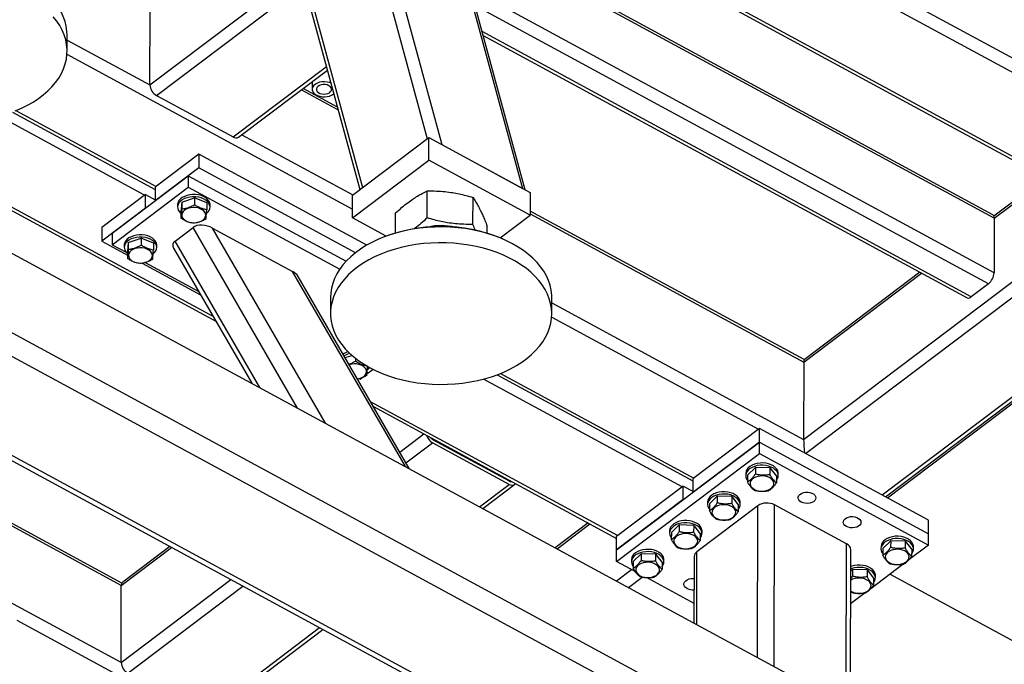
# Model space of a CAD drawing. Header units: millimetres. Extents: x 0 to 841, y 0 to 594.
# Tile 130 of 190: x 715 to 734, y 298 to 311. Entities that reach past the tile are written whole.
import ezdxf

# ---------------------------------------------------------------- set-up
doc = ezdxf.new("R2010")
doc.units = ezdxf.units.MM
doc.layers.add('TRAIT-FORT', color=4, linetype='Continuous', lineweight=25)

msp = doc.modelspace()

# ---------------------------------------------------------------- linework, layer by layer
at = {"layer": 'TRAIT-FORT', "color": 4, "linetype": 'Continuous', "lineweight": 25}
for p, q in [((721.984, 316.358), (724.4, 307.492)), ((724.452, 307.464), (722.02, 316.386)), ((720.881, 315.525), (722.839, 308.338)), ((720.673, 315.368), (722.557, 308.453)), ((719.369, 314.383), (721.253, 307.468)), ((719.419, 314.42), (721.303, 307.506)), ((737.219, 308.206), (726.341, 314.099)), ((737.108, 307.99), (726.195, 313.903)), ((724.86, 312.937), (735.773, 307.024)), ((735.854, 307.043), (724.941, 312.956)), ((733.535, 306.914), (723.806, 312.185)), ((733.506, 306.981), (723.846, 312.215)), ((717.185, 309.493), (720.101, 311.696)), ((717.315, 309.29), (720.169, 311.446)), ((733.532, 305.859), (723.392, 311.353)), ((717.185, 309.493), (717.189, 310.986)), ((733.421, 305.644), (723.48, 311.03)), ((715.583, 310.148), (715.583, 310.455)), ((733.09, 305.393), (723.618, 310.525)), ((723.638, 310.451), (733.008, 305.374)), ((715.583, 310.36), (717.185, 309.493)), ((715.58, 310.087), (721.11, 307.09)), ((718.8, 308.486), (720.604, 309.849)), ((707.964, 309.785), (764.653, 279.071)), ((718.903, 308.481), (720.623, 309.78)), ((720.819, 309.064), (720.153, 309.425)), ((720.328, 309.558), (720.328, 309.409)), ((717.315, 309.29), (718.8, 308.486)), ((720.119, 309.399), (720.833, 309.012)), ((706.777, 308.888), (765.629, 277.003)), ((717.083, 307.359), (714.263, 308.887)), ((714.524, 308.969), (717.286, 307.473)), ((714.592, 308.996), (717.304, 307.526)), ((706.534, 308.561), (765.444, 276.644)), ((711.697, 308.587), (718.462, 304.922)), ((718.409, 305.014), (711.746, 308.624)), ((718.966, 308.528), (721.115, 307.364)), ((721.111, 307.361), (722.586, 308.475)), ((722.585, 308.036), (722.586, 308.475)), ((722.586, 308.475), (724.551, 307.411)), ((722.839, 308.338), (724.4, 307.492)), ((718.134, 308.153), (717.286, 307.512)), ((718.134, 308.153), (718.133, 307.889)), ((721.384, 306.392), (718.134, 308.153)), ((718.133, 307.889), (717.285, 307.249)), ((721.167, 306.246), (718.133, 307.889)), ((721.11, 306.922), (722.585, 308.036)), ((724.549, 306.972), (722.585, 308.036)), ((716.455, 306.622), (717.93, 307.736)), ((717.93, 307.736), (717.93, 307.516)), ((717.93, 307.736), (720.985, 306.081)), ((734.52, 307.703), (733.529, 306.954)), ((716.455, 306.402), (717.93, 307.516)), ((717.286, 307.512), (717.285, 307.249)), ((717.93, 307.516), (720.862, 305.928)), ((733.535, 306.914), (734.555, 307.684)), ((704.924, 307.415), (763.833, 275.498)), ((705.059, 307.446), (763.969, 275.53)), ((717.101, 307.373), (716.253, 306.732)), ((717.101, 307.109), (717.101, 307.373)), ((717.101, 307.373), (717.285, 307.273)), ((721.11, 306.922), (721.111, 307.361)), ((722.555, 306.921), (722.557, 307.442)), ((724.551, 307.411), (724.549, 306.972)), ((717.722, 307.173), (717.722, 307.129)), ((717.801, 307.226), (717.786, 307.047)), ((717.801, 307.226), (718.051, 307.307)), ((717.801, 307.226), (717.801, 307.095)), ((718.051, 307.307), (718.051, 307.175)), ((718.286, 307.209), (718.051, 307.307)), ((718.286, 307.209), (718.286, 307.077)), ((718.35, 307.127), (718.35, 307.171)), ((723.441, 306.794), (723.443, 307.315)), ((717.101, 307.109), (716.252, 306.469)), ((717.756, 307.036), (717.786, 307.007)), ((717.786, 307.047), (717.785, 306.916)), ((721.943, 306.628), (721.944, 307.016)), ((723.969, 306.533), (724.549, 306.972)), ((724.549, 306.998), (729.848, 304.128)), ((729.853, 304.177), (724.55, 307.05)), ((729.844, 302.634), (735.704, 307.061)), ((721.762, 306.568), (721.11, 306.922)), ((723.715, 306.623), (723.715, 306.762)), ((733.535, 306.914), (733.532, 305.859)), ((716.253, 306.732), (716.252, 306.469)), ((716.455, 306.622), (716.455, 306.402)), ((717.672, 306.472), (718.022, 306.737)), ((720.046, 303.239), (718.022, 306.737)), ((718.399, 306.724), (719.947, 305.885)), ((720.584, 302.948), (718.399, 306.724)), ((716.252, 306.469), (716.753, 306.197)), ((716.455, 306.402), (716.724, 306.256)), ((716.689, 306.393), (716.689, 306.349)), ((716.768, 306.446), (716.753, 306.267)), ((716.768, 306.446), (717.018, 306.527)), ((716.768, 306.446), (716.768, 306.315)), ((717.018, 306.527), (717.018, 306.395)), ((717.253, 306.429), (717.018, 306.527)), ((717.253, 306.429), (717.253, 306.297)), ((717.318, 306.347), (717.318, 306.391)), ((719.312, 303.637), (717.672, 306.472)), ((721.655, 306.526), (721.639, 306.519)), ((724.018, 306.513), (724.002, 306.52)), ((729.882, 302.362), (735.207, 306.385)), ((716.724, 306.256), (716.753, 306.227)), ((716.753, 306.267), (716.753, 306.136)), ((717.646, 306.333), (719.157, 303.721)), ((717.037, 306.043), (718.168, 305.431)), ((717.094, 306.056), (718.131, 305.494)), ((722.132, 302.109), (719.947, 305.885)), ((729.848, 304.128), (732.128, 305.851)), ((732.094, 305.87), (729.852, 304.176)), ((722.208, 302.068), (720.055, 305.789)), ((733.421, 305.644), (733.09, 305.393)), ((720.683, 305.382), (720.682, 305.074)), ((724.968, 305.063), (724.968, 305.37)), ((724.968, 305.276), (729.844, 302.634)), ((731.366, 301.558), (736.065, 305.108)), ((724.965, 305.002), (728.969, 302.833)), ((731.43, 301.523), (736.042, 305.007)), ((731.467, 301.503), (736.029, 304.949)), ((720.965, 304.216), (721.099, 304.259)), ((721.165, 304.204), (721.165, 304.149)), ((729.848, 304.128), (729.844, 302.634)), ((721.388, 303.9), (721.507, 303.99)), ((723.909, 303.885), (727.696, 301.833)), ((723.977, 303.911), (727.715, 301.886)), ((721.241, 303.809), (721.256, 303.801)), ((721.256, 303.801), (721.291, 303.827)), ((727.494, 301.718), (723.648, 303.802)), ((716.643, 299.853), (710.239, 303.322)), ((726.24, 300.771), (721.459, 303.361)), ((716.632, 299.807), (710.255, 303.262)), ((721.513, 303.27), (726.221, 300.718)), ((728.987, 302.847), (727.697, 301.872)), ((728.987, 302.583), (728.987, 302.847)), ((732.261, 301.073), (728.987, 302.847)), ((722.022, 302.388), (722.489, 302.741)), ((722.144, 302.179), (722.659, 302.568)), ((722.659, 302.634), (724.143, 301.83)), ((724.143, 301.764), (722.659, 302.568)), ((726.221, 300.494), (728.987, 302.583)), ((728.987, 302.583), (727.696, 301.608)), ((728.986, 302.363), (728.987, 302.583)), ((728.987, 302.583), (732.26, 300.809)), ((722.893, 302.507), (722.904, 302.516)), ((723.009, 302.444), (723.02, 302.453)), ((726.22, 300.274), (728.986, 302.363)), ((728.986, 302.363), (732.26, 300.59)), ((728.757, 301.943), (728.91, 302.093)), ((728.91, 302.093), (728.909, 301.962)), ((729.19, 302.083), (728.91, 302.093)), ((729.19, 302.083), (729.189, 301.952)), ((729.19, 302.083), (729.317, 301.923)), ((724.16, 301.823), (724.169, 301.83)), ((727.697, 301.872), (727.696, 301.608)), ((728.722, 301.978), (728.722, 301.934)), ((728.757, 301.943), (728.756, 301.812)), ((729.317, 301.923), (729.316, 301.791)), ((729.351, 301.932), (729.351, 301.976)), ((723.569, 301.33), (724.143, 301.764)), ((723.633, 301.295), (724.247, 301.759)), ((727.512, 301.732), (726.221, 300.757)), ((727.511, 301.469), (727.512, 301.732)), ((727.512, 301.732), (727.696, 301.633)), ((716.628, 298.314), (710.734, 301.507)), ((727.511, 301.469), (726.221, 300.494)), ((727.985, 301.421), (727.985, 301.377)), ((728.019, 301.386), (728.172, 301.536)), ((728.172, 301.536), (728.172, 301.405)), ((728.452, 301.526), (728.172, 301.536)), ((728.452, 301.526), (728.452, 301.394)), ((728.452, 301.526), (728.579, 301.366)), ((728.613, 301.375), (728.613, 301.419)), ((728.957, 301.351), (727.777, 300.459)), ((728.019, 301.386), (728.019, 301.255)), ((728.579, 301.366), (728.579, 301.234)), ((728.949, 298.415), (728.957, 301.351)), ((729.271, 298.241), (729.279, 301.367)), ((730.676, 300.611), (729.279, 301.367)), ((732.26, 300.809), (732.261, 301.073)), ((725.67, 301.017), (725.034, 300.537)), ((725.069, 300.518), (725.705, 300.998)), ((727.247, 300.864), (727.247, 300.82)), ((727.282, 300.829), (727.435, 300.979)), ((727.435, 300.979), (727.434, 300.847)), ((727.715, 300.969), (727.435, 300.979)), ((727.715, 300.969), (727.714, 300.837)), ((727.715, 300.969), (727.842, 300.809)), ((727.876, 300.818), (727.876, 300.862)), ((726.221, 300.494), (726.221, 300.757)), ((727.282, 300.829), (727.281, 300.697)), ((727.842, 300.809), (727.841, 300.677)), ((731.376, 300.524), (731.529, 300.674)), ((731.529, 300.674), (731.528, 300.543)), ((731.809, 300.664), (731.529, 300.674)), ((731.809, 300.664), (731.808, 300.533)), ((731.809, 300.664), (731.936, 300.504)), ((732.26, 300.59), (732.26, 300.809)), ((716.632, 299.807), (717.607, 300.543)), ((717.572, 300.562), (716.66, 299.873)), ((726.22, 300.274), (726.221, 300.494)), ((727.773, 299.053), (727.777, 300.459)), ((730.668, 297.484), (730.676, 300.611)), ((730.749, 297.44), (730.757, 300.499)), ((731.342, 300.559), (731.341, 300.515)), ((731.376, 300.524), (731.375, 300.393)), ((732.26, 300.59), (731.88, 300.303)), ((731.936, 300.504), (731.935, 300.372)), ((731.97, 300.513), (731.97, 300.557)), ((726.583, 300.078), (726.22, 300.274)), ((726.51, 300.307), (726.51, 300.263)), ((726.544, 300.272), (726.697, 300.422)), ((726.544, 300.272), (726.544, 300.14)), ((726.697, 300.422), (726.697, 300.29)), ((726.977, 300.412), (726.697, 300.422)), ((726.977, 300.412), (726.977, 300.28)), ((726.977, 300.412), (727.104, 300.252)), ((727.138, 300.261), (727.138, 300.305)), ((727.723, 300.365), (727.72, 299.082)), ((726.218, 299.895), (726.511, 300.117)), ((727.104, 300.252), (727.104, 300.12)), ((730.774, 300.18), (730.756, 300.173)), ((730.774, 300.136), (730.756, 300.13)), ((730.756, 300.083), (730.791, 300.117)), ((730.791, 300.117), (730.791, 299.986)), ((731.071, 300.107), (730.791, 300.117)), ((731.071, 300.107), (731.071, 299.975)), ((731.071, 300.107), (731.198, 299.947)), ((731.772, 300.221), (731.142, 299.745)), ((716.628, 298.314), (718.756, 299.921)), ((726.45, 299.769), (726.716, 299.971)), ((727.721, 299.461), (726.8, 299.96)), ((731.198, 299.947), (731.198, 299.815)), ((731.232, 299.956), (731.233, 300)), ((734.532, 298.39), (731.513, 300.025)), ((716.628, 298.314), (716.632, 299.807)), ((716.759, 298.111), (718.988, 299.795)), ((731.034, 299.664), (730.754, 299.452)), ((730.765, 299.675), (730.755, 299.684)), ((720.118, 296.147), (714.619, 299.126)), ((718.243, 297.307), (720.472, 298.991)), ((718.347, 297.302), (720.536, 298.956))]:
    msp.add_line(p, q, dxfattribs=at)
at = {"layer": 'TRAIT-FORT', "color": 4, "linetype": 'Continuous', "lineweight": 25, "flags": 128}
for points in [[(715.583, 310.455), (715.58, 310.536), (715.566, 310.63), (715.543, 310.723), (715.509, 310.815), (715.465, 310.906), (715.412, 310.994), (715.35, 311.08), (715.278, 311.163), (715.198, 311.242), (715.109, 311.318), (715.012, 311.39), (714.908, 311.457), (714.796, 311.52), (714.679, 311.577), (714.555, 311.629), (714.426, 311.676), (714.293, 311.717), (714.155, 311.752), (714.014, 311.78)], [(714.574, 308.989), (714.697, 309.041), (714.813, 309.099), (714.924, 309.162), (715.027, 309.23), (715.122, 309.302), (715.21, 309.378), (715.289, 309.458), (715.359, 309.541), (715.42, 309.627), (715.472, 309.716), (715.514, 309.806), (715.546, 309.899), (715.568, 309.992), (715.58, 310.086), (715.582, 310.181), (715.574, 310.275), (715.555, 310.369), (715.526, 310.462), (715.488, 310.553), (715.439, 310.643), (715.381, 310.73), (715.314, 310.814)], [(720.693, 309.526), (720.663, 309.538), (720.617, 309.549), (720.568, 309.554), (720.519, 309.553), (720.471, 309.544), (720.428, 309.529), (720.39, 309.509), (720.36, 309.484), (720.34, 309.455), (720.329, 309.424), (720.329, 309.393), (720.34, 309.362), (720.361, 309.333), (720.391, 309.308), (720.429, 309.287), (720.473, 309.273), (720.52, 309.264), (720.57, 309.262), (720.618, 309.268), (720.664, 309.279), (720.705, 309.297), (720.739, 309.32), (720.747, 309.327)], [(720.651, 309.479), (720.617, 309.493), (720.579, 309.5), (720.539, 309.501), (720.501, 309.495), (720.467, 309.482), (720.439, 309.464), (720.42, 309.441), (720.411, 309.417), (720.413, 309.391), (720.426, 309.367), (720.448, 309.346), (720.479, 309.33), (720.515, 309.319), (720.554, 309.315), (720.593, 309.318), (720.63, 309.328), (720.661, 309.343), (720.685, 309.364), (720.699, 309.387), (720.702, 309.413), (720.695, 309.438), (720.677, 309.46), (720.651, 309.479)], [(718.35, 307.171), (718.35, 307.177), (718.344, 307.213), (718.327, 307.247), (718.301, 307.279), (718.267, 307.308), (718.225, 307.332), (718.177, 307.351), (718.125, 307.365), (718.07, 307.372), (718.013, 307.372), (717.958, 307.367), (717.905, 307.355), (717.856, 307.337), (717.813, 307.314), (717.777, 307.286), (717.749, 307.255), (717.731, 307.221), (717.722, 307.185), (717.722, 307.173)], [(718.284, 307.005), (718.31, 307.029), (718.333, 307.062), (718.346, 307.097), (718.35, 307.133), (718.343, 307.169), (718.327, 307.203), (718.301, 307.235), (718.267, 307.264), (718.225, 307.288), (718.177, 307.307), (718.125, 307.321), (718.069, 307.328), (718.013, 307.329), (717.957, 307.323), (717.904, 307.311), (717.856, 307.293), (717.812, 307.27), (717.777, 307.242), (717.749, 307.211), (717.731, 307.177), (717.722, 307.141), (717.724, 307.105), (717.735, 307.07), (717.756, 307.036), (717.756, 307.036)], [(717.909, 306.851), (717.952, 306.837), (717.999, 306.829), (718.047, 306.827), (718.095, 306.832), (718.14, 306.843), (718.18, 306.859), (718.214, 306.881), (718.241, 306.907), (718.258, 306.935), (718.266, 306.966), (718.263, 306.997), (718.251, 307.027), (718.229, 307.054), (718.199, 307.078), (718.161, 307.098), (718.118, 307.112), (718.072, 307.12), (718.024, 307.122), (717.976, 307.117), (717.931, 307.106), (717.891, 307.089), (717.856, 307.068), (717.83, 307.042), (717.813, 307.013), (717.805, 306.983), (717.807, 306.952), (717.82, 306.922), (717.842, 306.894), (717.872, 306.87), (717.909, 306.851)], [(724.968, 305.37), (724.967, 305.428), (724.956, 305.522), (724.934, 305.616), (724.903, 305.708), (724.862, 305.799), (724.811, 305.888), (724.751, 305.975), (724.681, 306.058), (724.603, 306.139), (724.516, 306.215), (724.421, 306.288), (724.319, 306.357), (724.209, 306.42), (724.093, 306.479), (723.971, 306.532), (723.843, 306.58), (723.711, 306.623), (723.574, 306.659), (723.433, 306.689), (723.29, 306.713), (723.145, 306.731), (722.998, 306.742), (722.85, 306.746), (722.702, 306.744), (722.555, 306.736), (722.409, 306.721), (722.265, 306.699), (722.124, 306.672), (721.986, 306.638), (721.852, 306.598), (721.722, 306.552), (721.598, 306.501), (721.48, 306.444), (721.368, 306.383)], [(717.318, 306.391), (717.318, 306.397), (717.311, 306.433), (717.294, 306.467), (717.269, 306.499), (717.234, 306.528), (717.193, 306.552), (717.145, 306.571), (717.092, 306.585), (717.037, 306.592), (716.981, 306.592), (716.925, 306.587), (716.872, 306.575), (716.823, 306.557), (716.78, 306.534), (716.744, 306.506), (716.717, 306.475), (716.698, 306.441), (716.69, 306.405), (716.689, 306.393)], [(717.252, 306.225), (717.277, 306.249), (717.3, 306.282), (717.314, 306.317), (717.317, 306.353), (717.311, 306.389), (717.294, 306.423), (717.269, 306.455), (717.234, 306.484), (717.192, 306.508), (717.145, 306.527), (717.092, 306.541), (717.037, 306.548), (716.981, 306.549), (716.925, 306.543), (716.872, 306.531), (716.823, 306.513), (716.78, 306.49), (716.744, 306.462), (716.716, 306.431), (716.698, 306.397), (716.69, 306.361), (716.691, 306.325), (716.703, 306.29), (716.724, 306.256), (716.724, 306.256)], [(724.282, 304.062), (724.387, 304.128), (724.485, 304.199), (724.574, 304.274), (724.655, 304.353), (724.728, 304.436), (724.791, 304.521), (724.845, 304.609), (724.89, 304.699), (724.924, 304.791), (724.949, 304.884), (724.963, 304.979), (724.968, 305.073), (724.962, 305.168), (724.945, 305.262), (724.919, 305.355), (724.883, 305.447), (724.837, 305.537), (724.781, 305.624), (724.716, 305.709), (724.642, 305.791), (724.56, 305.87), (724.469, 305.945), (724.37, 306.015), (724.264, 306.081), (724.151, 306.143), (724.032, 306.199), (723.907, 306.25), (723.777, 306.295), (723.642, 306.334), (723.503, 306.367), (723.361, 306.394), (723.217, 306.415), (723.071, 306.429), (722.923, 306.437), (722.775, 306.439), (722.628, 306.433), (722.481, 306.422), (722.336, 306.403), (722.193, 306.379), (722.053, 306.348), (721.917, 306.311), (721.785, 306.268), (721.659, 306.22), (721.537, 306.166), (721.422, 306.107), (721.314, 306.043), (721.213, 305.974), (721.119, 305.901), (721.034, 305.823), (720.957, 305.743), (720.889, 305.659), (720.83, 305.572), (720.781, 305.483), (720.741, 305.392), (720.712, 305.299), (720.692, 305.206), (720.683, 305.111), (720.684, 305.017), (720.695, 304.922), (720.716, 304.829), (720.747, 304.736), (720.788, 304.645), (720.839, 304.556), (720.9, 304.47), (720.969, 304.386), (721.047, 304.306), (721.134, 304.229), (721.229, 304.156), (721.332, 304.088), (721.441, 304.024), (721.557, 303.965), (721.68, 303.912), (721.807, 303.864), (721.94, 303.822), (722.077, 303.786), (722.217, 303.755), (722.36, 303.731), (722.506, 303.714), (722.652, 303.703), (722.8, 303.698), (722.948, 303.7), (723.095, 303.709), (723.241, 303.724), (723.385, 303.745), (723.527, 303.773), (723.665, 303.807), (723.799, 303.846), (723.928, 303.892), (724.052, 303.943), (724.171, 304), (724.282, 304.062)], [(721.368, 306.383), (721.263, 306.316), (721.166, 306.245), (721.076, 306.17), (720.995, 306.091), (720.922, 306.009), (720.859, 305.923), (720.805, 305.835), (720.761, 305.745), (720.726, 305.653), (720.701, 305.56), (720.687, 305.466), (720.683, 305.382)], [(716.877, 306.071), (716.92, 306.057), (716.966, 306.049), (717.015, 306.047), (717.062, 306.052), (717.107, 306.063), (717.148, 306.079), (717.182, 306.101), (717.208, 306.127), (717.226, 306.155), (717.233, 306.186), (717.231, 306.217), (717.218, 306.247), (717.197, 306.274), (717.166, 306.298), (717.129, 306.318), (717.086, 306.332), (717.039, 306.34), (716.991, 306.342), (716.944, 306.337), (716.898, 306.326), (716.858, 306.309), (716.824, 306.288), (716.797, 306.262), (716.78, 306.233), (716.772, 306.203), (716.775, 306.172), (716.787, 306.142), (716.809, 306.114), (716.839, 306.09), (716.877, 306.071)], [(721.203, 303.804), (721.209, 303.805), (721.254, 303.816), (721.295, 303.832), (721.329, 303.854), (721.355, 303.88), (721.372, 303.909), (721.38, 303.939), (721.378, 303.97), (721.365, 304), (721.343, 304.027), (721.313, 304.051), (721.276, 304.071), (721.233, 304.085), (721.186, 304.093), (721.138, 304.095), (721.09, 304.09), (721.045, 304.079), (721.044, 304.079)], [(721.399, 303.978), (721.424, 304.003), (721.441, 304.024)], [(729.351, 301.976), (729.35, 301.991), (729.341, 302.027), (729.322, 302.061), (729.294, 302.092), (729.258, 302.12), (729.214, 302.143), (729.165, 302.16), (729.112, 302.172), (729.056, 302.178), (729, 302.177), (728.945, 302.17), (728.893, 302.156)], [(728.893, 302.156), (728.845, 302.137), (728.804, 302.112), (728.77, 302.084), (728.744, 302.052), (728.729, 302.017), (728.723, 301.981), (728.722, 301.978)], [(728.893, 302.112), (728.845, 302.093), (728.804, 302.068), (728.77, 302.04), (728.744, 302.008), (728.728, 301.973), (728.722, 301.937), (728.726, 301.901), (728.74, 301.866), (728.756, 301.843)], [(729.316, 301.841), (729.317, 301.842), (729.338, 301.876), (729.349, 301.911), (729.35, 301.947), (729.341, 301.983), (729.322, 302.017), (729.294, 302.048), (729.258, 302.076), (729.214, 302.099), (729.165, 302.116), (729.112, 302.128), (729.056, 302.134), (729, 302.133), (728.945, 302.126), (728.893, 302.112)], [(728.843, 301.86), (728.821, 301.833), (728.808, 301.803), (728.806, 301.772), (728.813, 301.742), (728.83, 301.713), (728.857, 301.687), (728.891, 301.665), (728.931, 301.648), (728.976, 301.637), (729.024, 301.632), (729.072, 301.634), (729.119, 301.642), (729.162, 301.655), (729.199, 301.675), (729.229, 301.699), (729.251, 301.726), (729.264, 301.756), (729.267, 301.787), (729.259, 301.817), (729.242, 301.846), (729.216, 301.872), (729.182, 301.894), (729.141, 301.911), (729.096, 301.922), (729.049, 301.927), (729.001, 301.925), (728.954, 301.917), (728.911, 301.904), (728.873, 301.884), (728.843, 301.86)], [(724.143, 301.764), (724.169, 301.753), (724.193, 301.747), (724.216, 301.747), (724.236, 301.752), (724.252, 301.763), (724.264, 301.779)], [(728.155, 301.599), (728.108, 301.58), (728.066, 301.555), (728.032, 301.527), (728.007, 301.494), (727.991, 301.46), (727.985, 301.424), (727.985, 301.421)], [(728.613, 301.419), (728.613, 301.434), (728.604, 301.47), (728.585, 301.504), (728.557, 301.535), (728.52, 301.563), (728.477, 301.586), (728.428, 301.603), (728.374, 301.615), (728.319, 301.621), (728.262, 301.62), (728.207, 301.612), (728.155, 301.599)], [(729.799, 301.421), (729.77, 301.441), (729.75, 301.465), (729.739, 301.492), (729.74, 301.519), (729.751, 301.546), (729.772, 301.57), (729.802, 301.59), (729.838, 301.604), (729.879, 301.612), (729.922, 301.613), (729.964, 301.608), (730.003, 301.596), (730.036, 301.578), (730.061, 301.556), (730.076, 301.53), (730.081, 301.503), (730.075, 301.476), (730.059, 301.45), (730.034, 301.428), (730, 301.411), (729.961, 301.399), (729.919, 301.395), (729.876, 301.397), (729.835, 301.406), (729.799, 301.421)], [(728.155, 301.555), (728.107, 301.536), (728.066, 301.511), (728.032, 301.483), (728.007, 301.45), (727.991, 301.416), (727.985, 301.38), (727.989, 301.344), (728.003, 301.309), (728.019, 301.286)], [(728.579, 301.284), (728.58, 301.285), (728.601, 301.319), (728.612, 301.354), (728.613, 301.39), (728.603, 301.426), (728.585, 301.46), (728.557, 301.491), (728.52, 301.519), (728.477, 301.542), (728.428, 301.559), (728.374, 301.571), (728.319, 301.577), (728.262, 301.576), (728.207, 301.568), (728.155, 301.555)], [(728.105, 301.303), (728.083, 301.276), (728.071, 301.246), (728.068, 301.215), (728.076, 301.185), (728.093, 301.156), (728.119, 301.13), (728.153, 301.108), (728.194, 301.091), (728.239, 301.08), (728.286, 301.075), (728.334, 301.077), (728.381, 301.084), (728.424, 301.098), (728.462, 301.118), (728.492, 301.141), (728.514, 301.169), (728.527, 301.199), (728.529, 301.229), (728.522, 301.26), (728.504, 301.289), (728.478, 301.315), (728.444, 301.337), (728.404, 301.354), (728.359, 301.365), (728.311, 301.37), (728.263, 301.368), (728.216, 301.36), (728.173, 301.346), (728.136, 301.327), (728.105, 301.303)], [(727.418, 301.042), (727.37, 301.022), (727.329, 300.998), (727.295, 300.969), (727.269, 300.937), (727.253, 300.903), (727.247, 300.867), (727.247, 300.864)], [(727.876, 300.862), (727.875, 300.877), (727.866, 300.912), (727.847, 300.946), (727.819, 300.978), (727.783, 301.005), (727.739, 301.028), (727.69, 301.046), (727.637, 301.058), (727.581, 301.063), (727.525, 301.063), (727.47, 301.055), (727.418, 301.042)], [(730.672, 300.948), (730.643, 300.968), (730.623, 300.992), (730.612, 301.019), (730.613, 301.046), (730.624, 301.073), (730.645, 301.097), (730.675, 301.117), (730.711, 301.131), (730.752, 301.139), (730.795, 301.14), (730.837, 301.135), (730.876, 301.123), (730.909, 301.105), (730.934, 301.083), (730.949, 301.057), (730.954, 301.03), (730.948, 301.003), (730.932, 300.977), (730.907, 300.955), (730.873, 300.938), (730.834, 300.926), (730.792, 300.922), (730.749, 300.924), (730.708, 300.933), (730.672, 300.948)], [(727.417, 300.998), (727.37, 300.979), (727.329, 300.954), (727.295, 300.925), (727.269, 300.893), (727.253, 300.859), (727.247, 300.823), (727.251, 300.787), (727.265, 300.752), (727.281, 300.728)], [(727.841, 300.727), (727.842, 300.728), (727.863, 300.762), (727.874, 300.797), (727.875, 300.833), (727.866, 300.869), (727.847, 300.903), (727.819, 300.934), (727.783, 300.961), (727.739, 300.984), (727.69, 301.002), (727.637, 301.014), (727.581, 301.02), (727.525, 301.019), (727.47, 301.011), (727.417, 300.998)], [(727.368, 300.746), (727.346, 300.719), (727.333, 300.689), (727.331, 300.658), (727.338, 300.628), (727.355, 300.599), (727.382, 300.573), (727.416, 300.551), (727.456, 300.534), (727.501, 300.523), (727.549, 300.518), (727.597, 300.519), (727.643, 300.527), (727.686, 300.541), (727.724, 300.56), (727.754, 300.584), (727.776, 300.612), (727.789, 300.642), (727.792, 300.672), (727.784, 300.703), (727.767, 300.732), (727.741, 300.758), (727.707, 300.779), (727.666, 300.796), (727.621, 300.808), (727.574, 300.812), (727.525, 300.811), (727.479, 300.803), (727.436, 300.789), (727.398, 300.77), (727.368, 300.746)], [(731.512, 300.693), (731.464, 300.674), (731.423, 300.649), (731.389, 300.621), (731.363, 300.589), (731.347, 300.554), (731.341, 300.518), (731.346, 300.482), (731.36, 300.447), (731.375, 300.424)], [(731.512, 300.737), (731.464, 300.718), (731.423, 300.693), (731.389, 300.665), (731.364, 300.633), (731.348, 300.598), (731.342, 300.562), (731.342, 300.559)], [(731.97, 300.557), (731.969, 300.572), (731.96, 300.608), (731.941, 300.642), (731.913, 300.673), (731.877, 300.701), (731.833, 300.724), (731.784, 300.741), (731.731, 300.753), (731.675, 300.759), (731.619, 300.758), (731.564, 300.751), (731.512, 300.737)], [(731.935, 300.422), (731.936, 300.423), (731.957, 300.457), (731.968, 300.492), (731.969, 300.528), (731.96, 300.564), (731.941, 300.598), (731.913, 300.629), (731.877, 300.657), (731.833, 300.68), (731.784, 300.697), (731.731, 300.709), (731.675, 300.715), (731.619, 300.714), (731.564, 300.707), (731.512, 300.693)], [(726.68, 300.485), (726.633, 300.465), (726.591, 300.441), (726.557, 300.412), (726.532, 300.38), (726.516, 300.346), (726.51, 300.31), (726.51, 300.307)], [(727.138, 300.305), (727.138, 300.32), (727.129, 300.355), (727.11, 300.389), (727.082, 300.421), (727.045, 300.448), (727.002, 300.471), (726.953, 300.489), (726.899, 300.501), (726.844, 300.506), (726.787, 300.505), (726.732, 300.498), (726.68, 300.485)], [(727.104, 300.17), (727.105, 300.171), (727.125, 300.204), (727.137, 300.24), (727.137, 300.276), (727.128, 300.311), (727.11, 300.345), (727.081, 300.377), (727.045, 300.404), (727.002, 300.427), (726.953, 300.445), (726.899, 300.457), (726.844, 300.462), (726.787, 300.461), (726.732, 300.454), (726.68, 300.441)], [(731.462, 300.441), (731.44, 300.414), (731.427, 300.384), (731.425, 300.353), (731.432, 300.323), (731.45, 300.294), (731.476, 300.268), (731.51, 300.246), (731.55, 300.229), (731.595, 300.218), (731.643, 300.213), (731.691, 300.215), (731.738, 300.223), (731.781, 300.236), (731.818, 300.256), (731.849, 300.28), (731.871, 300.307), (731.883, 300.337), (731.886, 300.368), (731.878, 300.398), (731.861, 300.427), (731.835, 300.453), (731.801, 300.475), (731.76, 300.492), (731.715, 300.503), (731.668, 300.508), (731.62, 300.506), (731.573, 300.498), (731.53, 300.485), (731.492, 300.465), (731.462, 300.441)], [(726.68, 300.441), (726.632, 300.421), (726.591, 300.397), (726.557, 300.368), (726.532, 300.336), (726.516, 300.302), (726.51, 300.266), (726.514, 300.23), (726.528, 300.195), (726.544, 300.171)], [(726.63, 300.189), (726.608, 300.161), (726.596, 300.132), (726.593, 300.101), (726.601, 300.07), (726.618, 300.042), (726.644, 300.016), (726.678, 299.994), (726.719, 299.977), (726.764, 299.966), (726.811, 299.961), (726.859, 299.962), (726.906, 299.97), (726.949, 299.984), (726.986, 300.003), (727.017, 300.027), (727.039, 300.055), (727.051, 300.084), (727.054, 300.115), (727.047, 300.146), (727.029, 300.174), (727.003, 300.2), (726.969, 300.222), (726.929, 300.239), (726.884, 300.25), (726.836, 300.255), (726.788, 300.254), (726.741, 300.246), (726.698, 300.232), (726.661, 300.213), (726.63, 300.189)], [(731.233, 300), (731.232, 300.015), (731.223, 300.051), (731.204, 300.085), (731.176, 300.116), (731.139, 300.144), (731.096, 300.167), (731.047, 300.184), (730.994, 300.196), (730.938, 300.202), (730.882, 300.201), (730.826, 300.193), (730.774, 300.18)], [(731.198, 299.865), (731.199, 299.866), (731.22, 299.9), (731.231, 299.935), (731.232, 299.971), (731.223, 300.007), (731.204, 300.041), (731.176, 300.072), (731.139, 300.1), (731.096, 300.123), (731.047, 300.14), (730.993, 300.152), (730.938, 300.158), (730.881, 300.157), (730.826, 300.149), (730.774, 300.136)], [(727.587, 299.749), (727.557, 299.769), (727.537, 299.794), (727.527, 299.82), (727.527, 299.848), (727.538, 299.874), (727.56, 299.898), (727.589, 299.918), (727.626, 299.933), (727.667, 299.941), (727.71, 299.942), (727.722, 299.941)], [(730.755, 299.699), (730.772, 299.689), (730.813, 299.672), (730.858, 299.661), (730.905, 299.656), (730.953, 299.658), (731, 299.665), (731.043, 299.679), (731.081, 299.699), (731.111, 299.722), (731.133, 299.75), (731.146, 299.78), (731.148, 299.81), (731.141, 299.841), (731.124, 299.87), (731.097, 299.896), (731.063, 299.918), (731.023, 299.935), (730.978, 299.946), (730.93, 299.951), (730.882, 299.949), (730.835, 299.941), (730.792, 299.927), (730.755, 299.908)]]:
    msp.add_lwpolyline(points, dxfattribs=at)
at = {"layer": 'TRAIT-FORT', "color": 4, "linetype": 'Continuous', "lineweight": 25}
for centre, radius, start, end in [((717.439, 309.513), 0.255, 184.6153, 240.9639), ((718.855, 308.565), 0.0971, 234.9413, 299.5453), ((733.465, 306.923), 0.0712, 352.4354, 54.228), ((722.821, 303.647), 3.106, 67.6507, 112.0483), ((722.826, 305.672), 1.099, 76.2559, 103.4432), ((733.232, 305.878), 0.301, 309.0289, 356.4481), ((733.035, 305.444), 0.0745, 249.0032, 317.2109), ((721.116, 303.988), 0.353, 105.151, 122.6808), ((721.129, 303.912), 0.388, 100.2107, 118.4858), ((722.794, 302.802), 0.27, 199.045, 240.067), ((722.724, 302.747), 0.13, 215.9365, 240.3055), ((724.173, 301.877), 0.0561, 237.5107, 281.2324), ((729.132, 301.083), 0.32, 62.7147, 123.2669), ((727.842, 300.359), 0.119, 123.1684, 177.1102), ((730.623, 300.487), 0.134, 4.9089, 66.8704), ((716.71, 299.813), 0.078, 129.9932, 184.4849), ((727.697, 299.969), 0.246, 243.2871, 275.6879), ((716.883, 298.334), 0.255, 184.6153, 240.9639)]:
    msp.add_arc(centre, radius, start, end, dxfattribs=at)
for centre, major_axis, ratio, start_param, end_param in [((718.252, 306.613), (0.27, -0.066), 0.567683, 1.136934, 2.707731), ((717.901, 306.348), (0.27, -0.066), 0.567683, 2.707731, 3.639565), ((719.8, 305.774), (0.27, -0.066), 0.567683, 0.497972, 1.136934), ((729.868, 303.973), (-0.015, 0.203), 0.065865, 0.042354, 0.701222), ((729.868, 303.973), (-0.015, 0.203), 0.065865, 0.042354, 0.701222), ((729.864, 302.48), (-0.015, 0.203), 0.065865, 0.701222, 2.115903), ((729.864, 302.48), (-0.015, 0.203), 0.065865, 0.701222, 2.115903)]:
    msp.add_ellipse(centre, major_axis=major_axis, ratio=ratio, start_param=start_param, end_param=end_param, dxfattribs=at)
for points, knots in [([(721.944, 307.016), (721.985, 307.053), (722.062, 307.123), (722.176, 307.214), (722.277, 307.287), (722.371, 307.346), (722.462, 307.397), (722.524, 307.427), (722.557, 307.442)], [0, 0, 0, 0, 0.202068, 0.3827, 0.555315, 0.692992, 0.838894, 1, 1, 1, 1]), ([(722.557, 307.442), (722.616, 307.443), (722.728, 307.443), (722.893, 307.431), (723.039, 307.412), (723.174, 307.386), (723.306, 307.355), (723.395, 307.329), (723.443, 307.315)], [0, 0, 0, 0, 0.202068, 0.3827, 0.555315, 0.692992, 0.838894, 1, 1, 1, 1]), ([(717.801, 307.095), (717.822, 307.097), (717.866, 307.101), (717.931, 307.119), (717.993, 307.144), (718.031, 307.165), (718.051, 307.175)], [0, 0, 0, 0, 0.264605, 0.534948, 0.765343, 1, 1, 1, 1]), ([(718.286, 307.077), (718.256, 307.083), (718.206, 307.093), (718.134, 307.124), (718.086, 307.151), (718.059, 307.17), (718.051, 307.175)], [0, 0, 0, 0, 0.385549, 0.637642, 0.896546, 1, 1, 1, 1]), ([(723.443, 307.315), (723.461, 307.287), (723.495, 307.233), (723.546, 307.142), (723.591, 307.053), (723.633, 306.962), (723.673, 306.867), (723.701, 306.798), (723.715, 306.762)], [0, 0, 0, 0, 0.202068, 0.3827, 0.555315, 0.692992, 0.838894, 1, 1, 1, 1]), ([(717.801, 307.095), (717.799, 307.074), (717.797, 307.033), (717.793, 306.983), (717.789, 306.944), (717.787, 306.925), (717.785, 306.916)], [0, 0, 0, 0, 0.264605, 0.534948, 0.765343, 1, 1, 1, 1]), ([(718.27, 306.898), (718.272, 306.909), (718.274, 306.93), (718.278, 306.973), (718.282, 307.023), (718.284, 307.059), (718.286, 307.077)], [0, 0, 0, 0, 0.264605, 0.534948, 0.765343, 1, 1, 1, 1]), ([(718.02, 306.817), (717.99, 306.823), (717.941, 306.833), (717.869, 306.864), (717.821, 306.892), (717.793, 306.91), (717.785, 306.916)], [0, 0, 0, 0, 0.385549, 0.637642, 0.896546, 1, 1, 1, 1]), ([(718.27, 306.898), (718.249, 306.886), (718.205, 306.862), (718.14, 306.838), (718.078, 306.823), (718.04, 306.819), (718.02, 306.817)], [0, 0, 0, 0, 0.264605, 0.534948, 0.765343, 1, 1, 1, 1]), ([(722.555, 306.921), (722.515, 306.884), (722.437, 306.814), (722.35, 306.743), (722.304, 306.71), (722.296, 306.704)], [0, 0, 0, 0, 0.476316, 0.902101, 1, 1, 1, 1]), ([(723.441, 306.794), (723.382, 306.794), (723.27, 306.794), (723.105, 306.805), (722.959, 306.824), (722.824, 306.85), (722.692, 306.881), (722.603, 306.907), (722.555, 306.921)], [0, 0, 0, 0, 0.202068, 0.3827, 0.555315, 0.692992, 0.838894, 1, 1, 1, 1]), ([(723.488, 306.678), (723.487, 306.681), (723.471, 306.718), (723.456, 306.757), (723.441, 306.794)], [0, 0, 0, 0, 0.069176, 1, 1, 1, 1]), ([(716.768, 306.315), (716.79, 306.317), (716.834, 306.321), (716.899, 306.339), (716.961, 306.364), (716.999, 306.385), (717.018, 306.395)], [0, 0, 0, 0, 0.264605, 0.534948, 0.765343, 1, 1, 1, 1]), ([(717.253, 306.297), (717.223, 306.303), (717.174, 306.313), (717.102, 306.344), (717.054, 306.371), (717.026, 306.39), (717.018, 306.395)], [0, 0, 0, 0, 0.385549, 0.637642, 0.896546, 1, 1, 1, 1]), ([(716.768, 306.315), (716.767, 306.294), (716.764, 306.253), (716.76, 306.203), (716.756, 306.164), (716.754, 306.145), (716.753, 306.136)], [0, 0, 0, 0, 0.264605, 0.534948, 0.765343, 1, 1, 1, 1]), ([(717.238, 306.118), (717.239, 306.129), (717.242, 306.15), (717.246, 306.193), (717.249, 306.243), (717.252, 306.279), (717.253, 306.297)], [0, 0, 0, 0, 0.264605, 0.534948, 0.765343, 1, 1, 1, 1]), ([(716.988, 306.037), (716.958, 306.043), (716.908, 306.053), (716.837, 306.084), (716.788, 306.112), (716.761, 306.13), (716.753, 306.136)], [0, 0, 0, 0, 0.385549, 0.637642, 0.896546, 1, 1, 1, 1]), ([(717.238, 306.118), (717.216, 306.106), (717.172, 306.082), (717.107, 306.058), (717.045, 306.043), (717.007, 306.039), (716.988, 306.037)], [0, 0, 0, 0, 0.264605, 0.534948, 0.765343, 1, 1, 1, 1]), ([(721.037, 304.091), (721.041, 304.092), (721.064, 304.098), (721.108, 304.118), (721.146, 304.138), (721.165, 304.149)], [0, 0, 0, 0, 0.089926, 0.540793, 1, 1, 1, 1]), ([(721.4, 304.05), (721.37, 304.056), (721.32, 304.066), (721.249, 304.097), (721.201, 304.125), (721.173, 304.143), (721.165, 304.149)], [0, 0, 0, 0, 0.385549, 0.637642, 0.896546, 1, 1, 1, 1]), ([(721.385, 303.871), (721.386, 303.882), (721.389, 303.904), (721.393, 303.947), (721.396, 303.996), (721.399, 304.032), (721.4, 304.05)], [0, 0, 0, 0, 0.264605, 0.534948, 0.765343, 1, 1, 1, 1]), ([(721.385, 303.871), (721.363, 303.86), (721.319, 303.836), (721.258, 303.812), (721.22, 303.804), (721.205, 303.801)], [0, 0, 0, 0, 0.37016, 0.748348, 1, 1, 1, 1]), ([(728.756, 301.812), (728.776, 301.824), (728.808, 301.845), (728.855, 301.891), (728.886, 301.93), (728.904, 301.955), (728.909, 301.962)], [0, 0, 0, 0, 0.385549, 0.637642, 0.896546, 1, 1, 1, 1]), ([(728.883, 301.652), (728.872, 301.661), (728.85, 301.679), (728.817, 301.717), (728.785, 301.762), (728.766, 301.795), (728.756, 301.812)], [0, 0, 0, 0, 0.264605, 0.534948, 0.765343, 1, 1, 1, 1]), ([(729.189, 301.952), (729.165, 301.948), (729.116, 301.94), (729.043, 301.939), (728.974, 301.946), (728.931, 301.957), (728.909, 301.962)], [0, 0, 0, 0, 0.264605, 0.534948, 0.765343, 1, 1, 1, 1]), ([(729.163, 301.641), (729.183, 301.654), (729.215, 301.674), (729.262, 301.721), (729.293, 301.76), (729.311, 301.784), (729.316, 301.791)], [0, 0, 0, 0, 0.385549, 0.637642, 0.896546, 1, 1, 1, 1]), ([(729.189, 301.952), (729.2, 301.933), (729.223, 301.895), (729.256, 301.85), (729.287, 301.815), (729.307, 301.799), (729.316, 301.791)], [0, 0, 0, 0, 0.264605, 0.534948, 0.765343, 1, 1, 1, 1]), ([(728.883, 301.652), (728.907, 301.646), (728.957, 301.634), (729.029, 301.628), (729.099, 301.631), (729.142, 301.638), (729.163, 301.641)], [0, 0, 0, 0, 0.264605, 0.534948, 0.765343, 1, 1, 1, 1]), ([(728.019, 301.255), (728.038, 301.267), (728.07, 301.287), (728.117, 301.334), (728.149, 301.373), (728.167, 301.397), (728.172, 301.405)], [0, 0, 0, 0, 0.385549, 0.637642, 0.896546, 1, 1, 1, 1]), ([(728.146, 301.094), (728.135, 301.103), (728.112, 301.122), (728.079, 301.16), (728.048, 301.205), (728.028, 301.238), (728.019, 301.255)], [0, 0, 0, 0, 0.264605, 0.534948, 0.765343, 1, 1, 1, 1]), ([(728.452, 301.394), (728.428, 301.39), (728.378, 301.382), (728.306, 301.382), (728.236, 301.389), (728.193, 301.399), (728.172, 301.405)], [0, 0, 0, 0, 0.264605, 0.534948, 0.765343, 1, 1, 1, 1]), ([(728.426, 301.084), (728.445, 301.097), (728.477, 301.117), (728.524, 301.164), (728.555, 301.202), (728.574, 301.227), (728.579, 301.234)], [0, 0, 0, 0, 0.385549, 0.637642, 0.896546, 1, 1, 1, 1]), ([(728.452, 301.394), (728.463, 301.376), (728.485, 301.338), (728.518, 301.293), (728.55, 301.258), (728.569, 301.242), (728.579, 301.234)], [0, 0, 0, 0, 0.264605, 0.534948, 0.765343, 1, 1, 1, 1]), ([(728.146, 301.094), (728.17, 301.089), (728.219, 301.077), (728.292, 301.071), (728.361, 301.074), (728.404, 301.081), (728.426, 301.084)], [0, 0, 0, 0, 0.264605, 0.534948, 0.765343, 1, 1, 1, 1]), ([(727.281, 300.697), (727.301, 300.71), (727.333, 300.73), (727.38, 300.777), (727.411, 300.816), (727.429, 300.84), (727.434, 300.847)], [0, 0, 0, 0, 0.385549, 0.637642, 0.896546, 1, 1, 1, 1]), ([(727.714, 300.837), (727.69, 300.833), (727.641, 300.825), (727.568, 300.824), (727.498, 300.832), (727.456, 300.842), (727.434, 300.847)], [0, 0, 0, 0, 0.264605, 0.534948, 0.765343, 1, 1, 1, 1]), ([(727.714, 300.837), (727.725, 300.819), (727.748, 300.781), (727.781, 300.736), (727.812, 300.701), (727.831, 300.685), (727.841, 300.677)], [0, 0, 0, 0, 0.264605, 0.534948, 0.765343, 1, 1, 1, 1]), ([(727.408, 300.537), (727.397, 300.546), (727.375, 300.565), (727.342, 300.603), (727.31, 300.648), (727.291, 300.681), (727.281, 300.697)], [0, 0, 0, 0, 0.264605, 0.534948, 0.765343, 1, 1, 1, 1]), ([(727.688, 300.527), (727.708, 300.54), (727.74, 300.56), (727.787, 300.607), (727.818, 300.645), (727.836, 300.67), (727.841, 300.677)], [0, 0, 0, 0, 0.385549, 0.637642, 0.896546, 1, 1, 1, 1]), ([(727.408, 300.537), (727.432, 300.532), (727.481, 300.52), (727.554, 300.514), (727.624, 300.517), (727.667, 300.524), (727.688, 300.527)], [0, 0, 0, 0, 0.264605, 0.534948, 0.765343, 1, 1, 1, 1]), ([(731.375, 300.393), (731.395, 300.405), (731.427, 300.426), (731.474, 300.472), (731.505, 300.511), (731.523, 300.536), (731.528, 300.543)], [0, 0, 0, 0, 0.385549, 0.637642, 0.896546, 1, 1, 1, 1]), ([(731.808, 300.533), (731.784, 300.529), (731.735, 300.521), (731.662, 300.52), (731.593, 300.527), (731.55, 300.538), (731.528, 300.543)], [0, 0, 0, 0, 0.264605, 0.534948, 0.765343, 1, 1, 1, 1]), ([(731.808, 300.533), (731.819, 300.514), (731.842, 300.476), (731.875, 300.431), (731.906, 300.396), (731.926, 300.38), (731.935, 300.372)], [0, 0, 0, 0, 0.264605, 0.534948, 0.765343, 1, 1, 1, 1]), ([(726.544, 300.14), (726.563, 300.153), (726.595, 300.173), (726.642, 300.22), (726.674, 300.258), (726.692, 300.283), (726.697, 300.29)], [0, 0, 0, 0, 0.385549, 0.637642, 0.896546, 1, 1, 1, 1]), ([(726.977, 300.28), (726.953, 300.276), (726.903, 300.268), (726.831, 300.267), (726.761, 300.275), (726.718, 300.285), (726.697, 300.29)], [0, 0, 0, 0, 0.264605, 0.534948, 0.765343, 1, 1, 1, 1]), ([(726.977, 300.28), (726.988, 300.261), (727.01, 300.224), (727.043, 300.178), (727.075, 300.144), (727.094, 300.128), (727.104, 300.12)], [0, 0, 0, 0, 0.264605, 0.534948, 0.765343, 1, 1, 1, 1]), ([(731.502, 300.233), (731.491, 300.242), (731.469, 300.26), (731.436, 300.298), (731.404, 300.343), (731.385, 300.376), (731.375, 300.393)], [0, 0, 0, 0, 0.264605, 0.534948, 0.765343, 1, 1, 1, 1]), ([(731.782, 300.222), (731.802, 300.235), (731.834, 300.255), (731.881, 300.302), (731.912, 300.341), (731.93, 300.365), (731.935, 300.372)], [0, 0, 0, 0, 0.385549, 0.637642, 0.896546, 1, 1, 1, 1]), ([(726.671, 299.98), (726.66, 299.989), (726.637, 300.008), (726.604, 300.046), (726.573, 300.091), (726.553, 300.124), (726.544, 300.14)], [0, 0, 0, 0, 0.264605, 0.534948, 0.765343, 1, 1, 1, 1]), ([(726.951, 299.97), (726.97, 299.982), (727.002, 300.003), (727.049, 300.05), (727.08, 300.088), (727.099, 300.113), (727.104, 300.12)], [0, 0, 0, 0, 0.385549, 0.637642, 0.896546, 1, 1, 1, 1]), ([(731.502, 300.233), (731.527, 300.227), (731.576, 300.215), (731.648, 300.209), (731.718, 300.212), (731.761, 300.219), (731.782, 300.222)], [0, 0, 0, 0, 0.264605, 0.534948, 0.765343, 1, 1, 1, 1]), ([(726.671, 299.98), (726.695, 299.974), (726.744, 299.963), (726.817, 299.957), (726.886, 299.959), (726.929, 299.966), (726.951, 299.97)], [0, 0, 0, 0, 0.264605, 0.534948, 0.765343, 1, 1, 1, 1]), ([(730.756, 299.94), (730.762, 299.948), (730.774, 299.962), (730.786, 299.978), (730.791, 299.986)], [0, 0, 0, 0, 0.556209, 1, 1, 1, 1]), ([(731.071, 299.975), (731.047, 299.971), (730.997, 299.963), (730.925, 299.963), (730.855, 299.97), (730.812, 299.98), (730.791, 299.986)], [0, 0, 0, 0, 0.264605, 0.534948, 0.765343, 1, 1, 1, 1]), ([(731.071, 299.975), (731.082, 299.957), (731.104, 299.919), (731.137, 299.874), (731.169, 299.839), (731.188, 299.823), (731.198, 299.815)], [0, 0, 0, 0, 0.264605, 0.534948, 0.765343, 1, 1, 1, 1]), ([(731.045, 299.665), (731.064, 299.678), (731.096, 299.698), (731.143, 299.745), (731.175, 299.783), (731.193, 299.808), (731.198, 299.815)], [0, 0, 0, 0, 0.385549, 0.637642, 0.896546, 1, 1, 1, 1]), ([(730.765, 299.675), (730.789, 299.67), (730.838, 299.658), (730.911, 299.652), (730.98, 299.655), (731.023, 299.662), (731.045, 299.665)], [0, 0, 0, 0, 0.264605, 0.534948, 0.765343, 1, 1, 1, 1])]:
    msp.add_open_spline(points, degree=3, knots=knots, dxfattribs=at)

doc.saveas('drawing.dxf')
